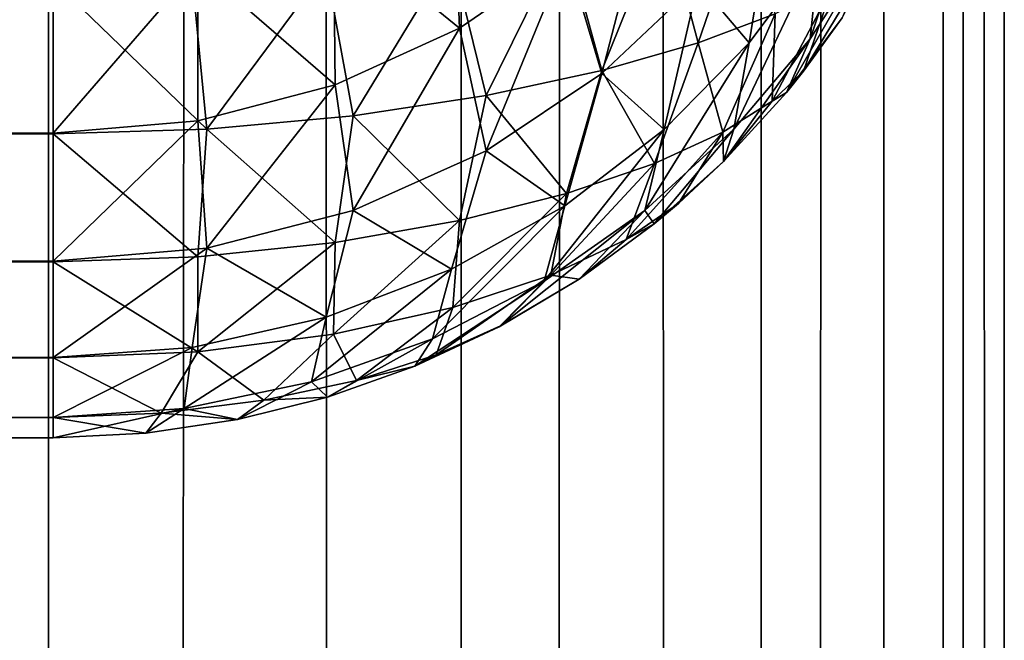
# Model space of a CAD drawing. Extents: x -265 to 265, y 0 to 1307.
# Tile 184 of 256: x 262.93 to 265, y 424.57 to 425.88. Entities that reach past the tile are written whole.
import ezdxf

# ---------------------------------------------------------------- set-up
doc = ezdxf.new("R2010")
doc.units = 0
doc.header["$LTSCALE"] = 65.185185
for name, color, linetype in [('228', 7, 'CONTINUOUS'), ('229', 7, 'CONTINUOUS'), ('230', 7, 'CONTINUOUS'), ('241', 7, 'CONTINUOUS'), ('242', 7, 'CONTINUOUS'), ('246', 7, 'CONTINUOUS'), ('39', 7, 'CONTINUOUS'), ('40', 7, 'CONTINUOUS')]:
    doc.layers.add(name, color=color, linetype=linetype)

msp = doc.modelspace()

# ---------------------------------------------------------------- linework, layer by layer
at = {"layer": '228', "color": 7, "linetype": 'CONTINUOUS'}
for points in [[(263, 425.641, 15.3702), (-263, 425.9621, 15.1685), (263, 425.9638, 15.1677), (263, 425.641, 15.3702)], [(-263, 425.6395, 15.3714), (-263, 425.9621, 15.1685), (263, 425.641, 15.3702), (-263, 425.6395, 15.3714)], [(263, 425.3714, 15.6395), (-263, 425.6395, 15.3714), (263, 425.641, 15.3702), (263, 425.3714, 15.6395)], [(-263, 425.3702, 15.641), (-263, 425.6395, 15.3714), (263, 425.3714, 15.6395), (-263, 425.3702, 15.641)], [(263, 425.1685, 15.9621), (-263, 425.3702, 15.641), (263, 425.3714, 15.6395), (263, 425.1685, 15.9621)], [(-263, 425.1677, 15.9638), (-263, 425.3702, 15.641), (263, 425.1685, 15.9621), (-263, 425.1677, 15.9638)], [(263, 425.0426, 16.3217), (-263, 425.1677, 15.9638), (263, 425.1685, 15.9621), (263, 425.0426, 16.3217)], [(-263, 425.0422, 16.3236), (-263, 425.1677, 15.9638), (263, 425.0426, 16.3217), (-263, 425.0422, 16.3236)], [(263, 425, 16.7), (-263, 425.0422, 16.3236), (263, 425.0426, 16.3217), (263, 425, 16.7)], [(-263, 425, 16.7), (-263, 425.0422, 16.3236), (263, 425, 16.7), (-263, 425, 16.7)]]:
    msp.add_3dface(points, dxfattribs=at)
at = {"layer": '229', "color": 7, "linetype": 'CONTINUOUS'}
for points in [[(-263, 425, 16.7), (263, 425, 16.7), (-263, 425, 23.3), (-263, 425, 16.7)], [(-263, 425, 23.3), (263, 425, 16.7), (263, 425, 23.3), (-263, 425, 23.3)]]:
    msp.add_3dface(points, dxfattribs=at)
at = {"layer": '230', "color": 7, "linetype": 'CONTINUOUS'}
for points in [[(-263, 425.9638, 24.8323), (-263, 425.641, 24.6298), (263, 425.9621, 24.8315), (-263, 425.9638, 24.8323)], [(263, 425.9621, 24.8315), (-263, 425.641, 24.6298), (263, 425.6395, 24.6286), (263, 425.9621, 24.8315)], [(-263, 425.641, 24.6298), (-263, 425.3714, 24.3605), (263, 425.6395, 24.6286), (-263, 425.641, 24.6298)], [(263, 425.6395, 24.6286), (-263, 425.3714, 24.3605), (263, 425.3702, 24.359), (263, 425.6395, 24.6286)], [(-263, 425.3714, 24.3605), (-263, 425.1685, 24.0379), (263, 425.3702, 24.359), (-263, 425.3714, 24.3605)], [(263, 425.3702, 24.359), (-263, 425.1685, 24.0379), (263, 425.1677, 24.0362), (263, 425.3702, 24.359)], [(-263, 425.1685, 24.0379), (-263, 425.0426, 23.6783), (263, 425.1677, 24.0362), (-263, 425.1685, 24.0379)], [(263, 425.1677, 24.0362), (-263, 425.0426, 23.6783), (263, 425.0422, 23.6764), (263, 425.1677, 24.0362)], [(-263, 425.0426, 23.6783), (-263, 425, 23.3), (263, 425.0422, 23.6764), (-263, 425.0426, 23.6783)], [(-263, 425, 23.3), (263, 425, 23.3), (263, 425.0422, 23.6764), (-263, 425, 23.3)]]:
    msp.add_3dface(points, dxfattribs=at)
at = {"layer": '241', "color": 7, "linetype": 'CONTINUOUS'}
for points in [[(264.5417, 425.726, 16.8089), (264.6594, 425.8836, 16.8325), (264.5417, 425.726, 23.1911), (264.5417, 425.726, 16.8089)], [(264.5417, 425.726, 23.1911), (264.6594, 425.8836, 16.8325), (264.578, 425.7712, 23.1843), (264.5417, 425.726, 23.1911)], [(264.578, 425.7712, 23.1843), (264.6594, 425.8836, 16.8325), (264.6594, 425.8836, 23.1675), (264.578, 425.7712, 23.1843)], [(264.4093, 425.5809, 16.7871), (264.5417, 425.726, 16.8089), (264.4093, 425.5809, 23.2129), (264.4093, 425.5809, 16.7871)], [(264.4093, 425.5809, 23.2129), (264.5417, 425.726, 16.8089), (264.5417, 425.726, 23.1911), (264.4093, 425.5809, 23.2129)], [(264.2635, 425.4497, 16.7674), (264.4093, 425.5809, 16.7871), (264.2635, 425.4497, 23.2325), (264.2635, 425.4497, 16.7674)], [(264.2635, 425.4497, 23.2325), (264.4093, 425.5809, 16.7871), (264.3149, 425.493, 23.2261), (264.2635, 425.4497, 23.2325)], [(264.3149, 425.493, 23.2261), (264.4093, 425.5809, 16.7871), (264.4093, 425.5809, 23.2129), (264.3149, 425.493, 23.2261)], [(264.1058, 425.3335, 16.75), (264.2635, 425.4497, 16.7674), (264.1058, 425.3335, 23.25), (264.1058, 425.3335, 16.75)], [(264.1058, 425.3335, 23.25), (264.2635, 425.4497, 16.7674), (264.2635, 425.4497, 23.2325), (264.1058, 425.3335, 23.25)], [(263.9377, 425.2334, 16.735), (264.1058, 425.3335, 16.75), (263.9377, 425.2334, 23.265), (263.9377, 425.2334, 16.735)], [(263.9377, 425.2334, 23.265), (264.1058, 425.3335, 16.75), (263.9409, 425.2351, 23.2647), (263.9377, 425.2334, 23.265)], [(263.9409, 425.2351, 23.2647), (264.1058, 425.3335, 16.75), (264.1058, 425.3335, 23.25), (263.9409, 425.2351, 23.2647)], [(263.7608, 425.1504, 16.7226), (263.9377, 425.2334, 16.735), (263.7608, 425.1504, 23.2774), (263.7608, 425.1504, 16.7226)], [(263.7608, 425.1504, 23.2774), (263.9377, 425.2334, 16.735), (263.9377, 425.2334, 23.265), (263.7608, 425.1504, 23.2774)], [(263.5768, 425.085, 16.7127), (263.7608, 425.1504, 16.7226), (263.5768, 425.085, 23.2873), (263.5768, 425.085, 16.7127)], [(263.5768, 425.085, 23.2873), (263.7608, 425.1504, 16.7226), (263.7608, 425.1504, 23.2774), (263.5768, 425.085, 23.2873)], [(263.3875, 425.0379, 16.7057), (263.5768, 425.085, 16.7127), (263.3875, 425.0379, 23.2943), (263.3875, 425.0379, 16.7057)], [(263.3875, 425.0379, 23.2943), (263.5768, 425.085, 16.7127), (263.5768, 425.085, 23.2873), (263.3875, 425.0379, 23.2943)], [(263.1946, 425.0095, 16.7014), (263.3875, 425.0379, 16.7057), (263.1946, 425.0095, 23.2986), (263.1946, 425.0095, 16.7014)], [(263.1946, 425.0095, 23.2986), (263.3875, 425.0379, 16.7057), (263.3875, 425.0379, 23.2943), (263.1946, 425.0095, 23.2986)], [(263, 425, 23.3), (263, 425, 16.7), (263.1946, 425.0095, 16.7014), (263, 425, 23.3)], [(263, 425, 23.3), (263.1946, 425.0095, 16.7014), (263.1946, 425.0095, 23.2986), (263, 425, 23.3)]]:
    msp.add_3dface(points, dxfattribs=at)
at = {"layer": '242', "color": 7, "linetype": 'CONTINUOUS'}
for points in [[(264.7251, 426.045, 16.5301), (264.592, 425.8394, 16.4921), (264.728, 426.2399, 16.2373), (264.7251, 426.045, 16.5301)], [(264.728, 426.2399, 16.2373), (264.592, 425.8394, 16.4921), (264.6114, 426.0293, 16.1906), (264.728, 426.2399, 16.2373)], [(263.8404, 426.2088, 15.2737), (263.8542, 425.8615, 15.4566), (263.5898, 426.0774, 15.2177), (263.8404, 426.2088, 15.2737)], [(264.0794, 426.0156, 15.5135), (263.8542, 425.8615, 15.4566), (263.8404, 426.2088, 15.2737), (264.0794, 426.0156, 15.5135)], [(264.2643, 426.1958, 15.5768), (264.1535, 425.7664, 15.7728), (264.0794, 426.0156, 15.5135), (264.2643, 426.1958, 15.5768)], [(264.3566, 425.9576, 15.8311), (264.1535, 425.7664, 15.7728), (264.2643, 426.1958, 15.5768), (264.3566, 425.9576, 15.8311)], [(264.5184, 426.1692, 15.8915), (264.4638, 425.8308, 16.1439), (264.3566, 425.9576, 15.8311), (264.5184, 426.1692, 15.8915)], [(264.6114, 426.0293, 16.1906), (264.4638, 425.8308, 16.1439), (264.5184, 426.1692, 15.8915), (264.6114, 426.0293, 16.1906)], [(263.5898, 426.0774, 15.2177), (263.5931, 425.7425, 15.4107), (263.3046, 425.993, 15.1807), (263.5898, 426.0774, 15.2177)], [(263.8542, 425.8615, 15.4566), (263.5931, 425.7425, 15.4107), (263.5898, 426.0774, 15.2177), (263.8542, 425.8615, 15.4566)], [(264.592, 425.8394, 16.4921), (264.4315, 425.6491, 16.4554), (264.6114, 426.0293, 16.1906), (264.592, 425.8394, 16.4921)], [(264.6114, 426.0293, 16.1906), (264.4315, 425.6491, 16.4554), (264.4638, 425.8308, 16.1439), (264.6114, 426.0293, 16.1906)], [(264.6594, 425.8836, 16.8325), (264.5417, 425.726, 16.8089), (264.7251, 426.045, 16.5301), (264.6594, 425.8836, 16.8325)], [(264.7251, 426.045, 16.5301), (264.5417, 425.726, 16.8089), (264.592, 425.8394, 16.4921), (264.7251, 426.045, 16.5301)], [(264.0794, 426.0156, 15.5135), (263.9102, 425.6036, 15.7202), (263.8542, 425.8615, 15.4566), (264.0794, 426.0156, 15.5135)], [(264.1535, 425.7664, 15.7728), (263.9102, 425.6036, 15.7202), (264.0794, 426.0156, 15.5135), (264.1535, 425.7664, 15.7728)], [(263, 425.641, 15.3702), (263, 425.9638, 15.1677), (263.3046, 425.993, 15.1807), (263, 425.641, 15.3702)], [(263.3041, 425.6669, 15.3807), (263, 425.641, 15.3702), (263.3046, 425.993, 15.1807), (263.3041, 425.6669, 15.3807)], [(263.5931, 425.7425, 15.4107), (263.3041, 425.6669, 15.3807), (263.3046, 425.993, 15.1807), (263.5931, 425.7425, 15.4107)], [(264.3566, 425.9576, 15.8311), (264.285, 425.6486, 16.0984), (264.1535, 425.7664, 15.7728), (264.3566, 425.9576, 15.8311)], [(264.4638, 425.8308, 16.1439), (264.285, 425.6486, 16.0984), (264.3566, 425.9576, 15.8311), (264.4638, 425.8308, 16.1439)], [(263.8542, 425.8615, 15.4566), (263.6306, 425.4782, 15.6775), (263.5931, 425.7425, 15.4107), (263.8542, 425.8615, 15.4566)], [(263.9102, 425.6036, 15.7202), (263.6306, 425.4782, 15.6775), (263.8542, 425.8615, 15.4566), (263.9102, 425.6036, 15.7202)], [(264.4315, 425.6491, 16.4554), (264.2443, 425.4779, 16.4206), (264.4638, 425.8308, 16.1439), (264.4315, 425.6491, 16.4554)], [(264.4638, 425.8308, 16.1439), (264.2443, 425.4779, 16.4206), (264.285, 425.6486, 16.0984), (264.4638, 425.8308, 16.1439)], [(264.5417, 425.726, 16.8089), (264.4093, 425.5809, 16.7871), (264.592, 425.8394, 16.4921), (264.5417, 425.726, 16.8089)], [(264.592, 425.8394, 16.4921), (264.4093, 425.5809, 16.7871), (264.4315, 425.6491, 16.4554), (264.592, 425.8394, 16.4921)], [(264.1535, 425.7664, 15.7728), (264.0756, 425.488, 16.0557), (263.9102, 425.6036, 15.7202), (264.1535, 425.7664, 15.7728)], [(264.285, 425.6486, 16.0984), (264.0756, 425.488, 16.0557), (264.1535, 425.7664, 15.7728), (264.285, 425.6486, 16.0984)], [(263.5931, 425.7425, 15.4107), (263.323, 425.3987, 15.6493), (263.3041, 425.6669, 15.3807), (263.5931, 425.7425, 15.4107)], [(263.6306, 425.4782, 15.6775), (263.323, 425.3987, 15.6493), (263.5931, 425.7425, 15.4107), (263.6306, 425.4782, 15.6775)], [(263, 425.3714, 15.6395), (263, 425.641, 15.3702), (263.3041, 425.6669, 15.3807), (263, 425.3714, 15.6395)], [(263.323, 425.3987, 15.6493), (263, 425.3714, 15.6395), (263.3041, 425.6669, 15.3807), (263.323, 425.3987, 15.6493)], [(264.2443, 425.4779, 16.4206), (264.0322, 425.3295, 16.3888), (264.285, 425.6486, 16.0984), (264.2443, 425.4779, 16.4206)], [(264.285, 425.6486, 16.0984), (264.0322, 425.3295, 16.3888), (264.0756, 425.488, 16.0557), (264.285, 425.6486, 16.0984)], [(264.4315, 425.6491, 16.4554), (264.2635, 425.4497, 16.7674), (264.2443, 425.4779, 16.4206), (264.4315, 425.6491, 16.4554)], [(264.4093, 425.5809, 16.7871), (264.2635, 425.4497, 16.7674), (264.4315, 425.6491, 16.4554), (264.4093, 425.5809, 16.7871)], [(263.9102, 425.6036, 15.7202), (263.8373, 425.3543, 16.018), (263.6306, 425.4782, 15.6775), (263.9102, 425.6036, 15.7202)], [(264.0756, 425.488, 16.0557), (263.8373, 425.3543, 16.018), (263.9102, 425.6036, 15.7202), (264.0756, 425.488, 16.0557)], [(263.6306, 425.4782, 15.6775), (263.5741, 425.2532, 15.9881), (263.323, 425.3987, 15.6493), (263.6306, 425.4782, 15.6775)], [(263.8373, 425.3543, 16.018), (263.5741, 425.2532, 15.9881), (263.6306, 425.4782, 15.6775), (263.8373, 425.3543, 16.018)], [(264.0322, 425.3295, 16.3888), (263.7974, 425.2081, 16.3615), (264.0756, 425.488, 16.0557), (264.0322, 425.3295, 16.3888)], [(264.0756, 425.488, 16.0557), (263.7974, 425.2081, 16.3615), (263.8373, 425.3543, 16.018), (264.0756, 425.488, 16.0557)], [(264.1058, 425.3335, 16.75), (263.9377, 425.2334, 16.735), (264.2443, 425.4779, 16.4206), (264.1058, 425.3335, 16.75)], [(264.2443, 425.4779, 16.4206), (263.9377, 425.2334, 16.735), (264.0322, 425.3295, 16.3888), (264.2443, 425.4779, 16.4206)], [(264.2635, 425.4497, 16.7674), (264.1058, 425.3335, 16.75), (264.2443, 425.4779, 16.4206), (264.2635, 425.4497, 16.7674)], [(263, 425.1685, 15.9621), (263, 425.3714, 15.6395), (263.323, 425.3987, 15.6493), (263, 425.1685, 15.9621)], [(263.2922, 425.19, 15.9688), (263, 425.1685, 15.9621), (263.323, 425.3987, 15.6493), (263.2922, 425.19, 15.9688)], [(263.5741, 425.2532, 15.9881), (263.2922, 425.19, 15.9688), (263.323, 425.3987, 15.6493), (263.5741, 425.2532, 15.9881)], [(263.7974, 425.2081, 16.3615), (263.5435, 425.1176, 16.3401), (263.8373, 425.3543, 16.018), (263.7974, 425.2081, 16.3615)], [(263.8373, 425.3543, 16.018), (263.5435, 425.1176, 16.3401), (263.5741, 425.2532, 15.9881), (263.8373, 425.3543, 16.018)], [(263.9377, 425.2334, 16.735), (263.7608, 425.1504, 16.7226), (264.0322, 425.3295, 16.3888), (263.9377, 425.2334, 16.735)], [(264.0322, 425.3295, 16.3888), (263.7608, 425.1504, 16.7226), (263.7974, 425.2081, 16.3615), (264.0322, 425.3295, 16.3888)], [(263.5435, 425.1176, 16.3401), (263.2755, 425.0616, 16.3264), (263.5741, 425.2532, 15.9881), (263.5435, 425.1176, 16.3401)], [(263.5741, 425.2532, 15.9881), (263.2755, 425.0616, 16.3264), (263.2922, 425.19, 15.9688), (263.5741, 425.2532, 15.9881)], [(263.7974, 425.2081, 16.3615), (263.5768, 425.085, 16.7127), (263.5435, 425.1176, 16.3401), (263.7974, 425.2081, 16.3615)], [(263.7608, 425.1504, 16.7226), (263.5768, 425.085, 16.7127), (263.7974, 425.2081, 16.3615), (263.7608, 425.1504, 16.7226)], [(263, 425.0426, 16.3217), (263, 425.1685, 15.9621), (263.2922, 425.19, 15.9688), (263, 425.0426, 16.3217)], [(263.2755, 425.0616, 16.3264), (263, 425.0426, 16.3217), (263.2922, 425.19, 15.9688), (263.2755, 425.0616, 16.3264)], [(263.5435, 425.1176, 16.3401), (263.3875, 425.0379, 16.7057), (263.2755, 425.0616, 16.3264), (263.5435, 425.1176, 16.3401)], [(263.5768, 425.085, 16.7127), (263.3875, 425.0379, 16.7057), (263.5435, 425.1176, 16.3401), (263.5768, 425.085, 16.7127)], [(263, 425, 16.7), (263, 425.0426, 16.3217), (263.2755, 425.0616, 16.3264), (263, 425, 16.7)], [(263.1946, 425.0095, 16.7014), (263, 425, 16.7), (263.2755, 425.0616, 16.3264), (263.1946, 425.0095, 16.7014)], [(263.3875, 425.0379, 16.7057), (263.1946, 425.0095, 16.7014), (263.2755, 425.0616, 16.3264), (263.3875, 425.0379, 16.7057)]]:
    msp.add_3dface(points, dxfattribs=at)
at = {"layer": '246', "color": 7, "linetype": 'CONTINUOUS'}
for points in [[(264.4638, 426.1439, 24.1692), (264.285, 426.0984, 24.3514), (264.3566, 425.8311, 24.0424), (264.4638, 426.1439, 24.1692)], [(264.5184, 425.8915, 23.8308), (264.4638, 426.1439, 24.1692), (264.3566, 425.8311, 24.0424), (264.5184, 425.8915, 23.8308)], [(264.285, 426.0984, 24.3514), (264.0756, 426.0557, 24.512), (264.1535, 425.7728, 24.2336), (264.285, 426.0984, 24.3514)], [(264.3566, 425.8311, 24.0424), (264.285, 426.0984, 24.3514), (264.1535, 425.7728, 24.2336), (264.3566, 425.8311, 24.0424)], [(264.0756, 426.0557, 24.512), (263.8373, 426.018, 24.6457), (263.9102, 425.7202, 24.3964), (264.0756, 426.0557, 24.512)], [(264.1535, 425.7728, 24.2336), (264.0756, 426.0557, 24.512), (263.9102, 425.7202, 24.3964), (264.1535, 425.7728, 24.2336)], [(263.8373, 426.018, 24.6457), (263.5741, 425.9881, 24.7468), (263.6306, 425.6775, 24.5218), (263.8373, 426.018, 24.6457)], [(263.9102, 425.7202, 24.3964), (263.8373, 426.018, 24.6457), (263.6306, 425.6775, 24.5218), (263.9102, 425.7202, 24.3964)], [(264.578, 425.7712, 23.1843), (264.6594, 425.8836, 23.1675), (264.7222, 426.0098, 23.3743), (264.578, 425.7712, 23.1843)], [(264.578, 425.7712, 23.1843), (264.7222, 426.0098, 23.3743), (264.6397, 425.9516, 23.6062), (264.578, 425.7712, 23.1843)], [(263.5741, 425.9881, 24.7468), (263.2922, 425.9688, 24.81), (263.323, 425.6493, 24.6013), (263.5741, 425.9881, 24.7468)], [(263.6306, 425.6775, 24.5218), (263.5741, 425.9881, 24.7468), (263.323, 425.6493, 24.6013), (263.6306, 425.6775, 24.5218)], [(263.2922, 425.9688, 24.81), (263, 425.9621, 24.8315), (263.323, 425.6493, 24.6013), (263.2922, 425.9688, 24.81)], [(263, 425.9621, 24.8315), (263, 425.6395, 24.6286), (263.323, 425.6493, 24.6013), (263, 425.9621, 24.8315)], [(264.578, 425.7712, 23.1843), (264.6397, 425.9516, 23.6062), (264.5121, 425.7082, 23.398), (264.578, 425.7712, 23.1843)], [(264.6397, 425.9516, 23.6062), (264.5184, 425.8915, 23.8308), (264.5121, 425.7082, 23.398), (264.6397, 425.9516, 23.6062)], [(264.5184, 425.8915, 23.8308), (264.3566, 425.8311, 24.0424), (264.4082, 425.6427, 23.6064), (264.5184, 425.8915, 23.8308)], [(264.5121, 425.7082, 23.398), (264.5184, 425.8915, 23.8308), (264.4082, 425.6427, 23.6064), (264.5121, 425.7082, 23.398)], [(264.3566, 425.8311, 24.0424), (264.1535, 425.7728, 24.2336), (264.2643, 425.5768, 23.8042), (264.3566, 425.8311, 24.0424)], [(264.4082, 425.6427, 23.6064), (264.3566, 425.8311, 24.0424), (264.2643, 425.5768, 23.8042), (264.4082, 425.6427, 23.6064)], [(264.1535, 425.7728, 24.2336), (263.9102, 425.7202, 24.3964), (264.0794, 425.5135, 23.9844), (264.1535, 425.7728, 24.2336)], [(264.2643, 425.5768, 23.8042), (264.1535, 425.7728, 24.2336), (264.0794, 425.5135, 23.9844), (264.2643, 425.5768, 23.8042)], [(264.5417, 425.726, 23.1911), (264.578, 425.7712, 23.1843), (264.5121, 425.7082, 23.398), (264.5417, 425.726, 23.1911)], [(263.9102, 425.7202, 24.3964), (263.6306, 425.6775, 24.5218), (263.8542, 425.4566, 24.1385), (263.9102, 425.7202, 24.3964)], [(264.0794, 425.5135, 23.9844), (263.9102, 425.7202, 24.3964), (263.8542, 425.4566, 24.1385), (264.0794, 425.5135, 23.9844)], [(264.4093, 425.5809, 23.2129), (264.5417, 425.726, 23.1911), (264.5121, 425.7082, 23.398), (264.4093, 425.5809, 23.2129)], [(264.4093, 425.5809, 23.2129), (264.5121, 425.7082, 23.398), (264.4082, 425.6427, 23.6064), (264.4093, 425.5809, 23.2129)], [(263.6306, 425.6775, 24.5218), (263.323, 425.6493, 24.6013), (263.5931, 425.4107, 24.2575), (263.6306, 425.6775, 24.5218)], [(263.8542, 425.4566, 24.1385), (263.6306, 425.6775, 24.5218), (263.5931, 425.4107, 24.2575), (263.8542, 425.4566, 24.1385)], [(263.323, 425.6493, 24.6013), (263, 425.6395, 24.6286), (263.3041, 425.3807, 24.3331), (263.323, 425.6493, 24.6013)], [(263, 425.6395, 24.6286), (263, 425.3702, 24.359), (263.3041, 425.3807, 24.3331), (263, 425.6395, 24.6286)], [(263.5931, 425.4107, 24.2575), (263.323, 425.6493, 24.6013), (263.3041, 425.3807, 24.3331), (263.5931, 425.4107, 24.2575)], [(264.3149, 425.493, 23.2261), (264.4082, 425.6427, 23.6064), (264.205, 425.417, 23.4327), (264.3149, 425.493, 23.2261)], [(264.4082, 425.6427, 23.6064), (264.2643, 425.5768, 23.8042), (264.205, 425.417, 23.4327), (264.4082, 425.6427, 23.6064)], [(264.3149, 425.493, 23.2261), (264.4093, 425.5809, 23.2129), (264.4082, 425.6427, 23.6064), (264.3149, 425.493, 23.2261)], [(264.2643, 425.5768, 23.8042), (264.0794, 425.5135, 23.9844), (264.0467, 425.3421, 23.6241), (264.2643, 425.5768, 23.8042)], [(264.205, 425.417, 23.4327), (264.2643, 425.5768, 23.8042), (264.0467, 425.3421, 23.6241), (264.205, 425.417, 23.4327)], [(264.0794, 425.5135, 23.9844), (263.8542, 425.4566, 24.1385), (263.8404, 425.2737, 23.7912), (264.0794, 425.5135, 23.9844)], [(264.0467, 425.3421, 23.6241), (264.0794, 425.5135, 23.9844), (263.8404, 425.2737, 23.7912), (264.0467, 425.3421, 23.6241)], [(264.2635, 425.4497, 23.2325), (264.3149, 425.493, 23.2261), (264.205, 425.417, 23.4327), (264.2635, 425.4497, 23.2325)], [(263.8542, 425.4566, 24.1385), (263.5931, 425.4107, 24.2575), (263.5898, 425.2177, 23.9226), (263.8542, 425.4566, 24.1385)], [(263.8404, 425.2737, 23.7912), (263.8542, 425.4566, 24.1385), (263.5898, 425.2177, 23.9226), (263.8404, 425.2737, 23.7912)], [(264.1058, 425.3335, 23.25), (264.2635, 425.4497, 23.2325), (264.205, 425.417, 23.4327), (264.1058, 425.3335, 23.25)], [(263.5931, 425.4107, 24.2575), (263.3041, 425.3807, 24.3331), (263.3046, 425.1807, 24.007), (263.5931, 425.4107, 24.2575)], [(263.5898, 425.2177, 23.9226), (263.5931, 425.4107, 24.2575), (263.3046, 425.1807, 24.007), (263.5898, 425.2177, 23.9226)], [(264.1058, 425.3335, 23.25), (264.205, 425.417, 23.4327), (264.0467, 425.3421, 23.6241), (264.1058, 425.3335, 23.25)], [(263.3041, 425.3807, 24.3331), (263, 425.3702, 24.359), (263.3046, 425.1807, 24.007), (263.3041, 425.3807, 24.3331)], [(263, 425.3702, 24.359), (263, 425.1677, 24.0362), (263.3046, 425.1807, 24.007), (263, 425.3702, 24.359)], [(263.9409, 425.2351, 23.2647), (264.0467, 425.3421, 23.6241), (263.8052, 425.1741, 23.3991), (263.9409, 425.2351, 23.2647)], [(264.0467, 425.3421, 23.6241), (263.8404, 425.2737, 23.7912), (263.8052, 425.1741, 23.3991), (264.0467, 425.3421, 23.6241)], [(263.9409, 425.2351, 23.2647), (264.1058, 425.3335, 23.25), (264.0467, 425.3421, 23.6241), (263.9409, 425.2351, 23.2647)], [(263.8404, 425.2737, 23.7912), (263.5898, 425.2177, 23.9226), (263.6378, 425.1206, 23.5136), (263.8404, 425.2737, 23.7912)], [(263.8052, 425.1741, 23.3991), (263.8404, 425.2737, 23.7912), (263.6378, 425.1206, 23.5136), (263.8052, 425.1741, 23.3991)], [(263.7608, 425.1504, 23.2774), (263.9377, 425.2334, 23.265), (263.8052, 425.1741, 23.3991), (263.7608, 425.1504, 23.2774)], [(263.9377, 425.2334, 23.265), (263.9409, 425.2351, 23.2647), (263.8052, 425.1741, 23.3991), (263.9377, 425.2334, 23.265)], [(263.5898, 425.2177, 23.9226), (263.3046, 425.1807, 24.007), (263.4428, 425.0786, 23.6017), (263.5898, 425.2177, 23.9226)], [(263.6378, 425.1206, 23.5136), (263.5898, 425.2177, 23.9226), (263.4428, 425.0786, 23.6017), (263.6378, 425.1206, 23.5136)], [(263.3046, 425.1807, 24.007), (263, 425.1677, 24.0362), (263.227, 425.0515, 23.6574), (263.3046, 425.1807, 24.007)], [(263.4428, 425.0786, 23.6017), (263.3046, 425.1807, 24.007), (263.227, 425.0515, 23.6574), (263.4428, 425.0786, 23.6017)], [(263, 425.1677, 24.0362), (263, 425.0422, 23.6764), (263.227, 425.0515, 23.6574), (263, 425.1677, 24.0362)], [(263.7608, 425.1504, 23.2774), (263.8052, 425.1741, 23.3991), (263.6378, 425.1206, 23.5136), (263.7608, 425.1504, 23.2774)], [(263.5768, 425.085, 23.2873), (263.7608, 425.1504, 23.2774), (263.6378, 425.1206, 23.5136), (263.5768, 425.085, 23.2873)], [(263.5768, 425.085, 23.2873), (263.6378, 425.1206, 23.5136), (263.4428, 425.0786, 23.6017), (263.5768, 425.085, 23.2873)], [(263.3875, 425.0379, 23.2943), (263.4428, 425.0786, 23.6017), (263.227, 425.0515, 23.6574), (263.3875, 425.0379, 23.2943)], [(263.3875, 425.0379, 23.2943), (263.5768, 425.085, 23.2873), (263.4428, 425.0786, 23.6017), (263.3875, 425.0379, 23.2943)], [(263, 425.0422, 23.6764), (263.1946, 425.0095, 23.2986), (263.227, 425.0515, 23.6574), (263, 425.0422, 23.6764)], [(263, 425.0422, 23.6764), (263, 425, 23.3), (263.1946, 425.0095, 23.2986), (263, 425.0422, 23.6764)], [(263.1946, 425.0095, 23.2986), (263.3875, 425.0379, 23.2943), (263.227, 425.0515, 23.6574), (263.1946, 425.0095, 23.2986)]]:
    msp.add_3dface(points, dxfattribs=at)
at = {"layer": '39', "color": 7, "linetype": 'CONTINUOUS'}
for points in [[(261.9003, 1, 9.1314), (262.9904, 1, 7.5), (261.9003, 1299, 9.1314), (261.9003, 1, 9.1314)], [(261.9003, 1299, 9.1314), (262.9904, 1, 7.5), (262.9904, 1299, 7.5), (261.9003, 1299, 9.1314)], [(262.9904, 1, 7.5), (263.8582, 1, 5.7403), (262.9904, 1299, 7.5), (262.9904, 1, 7.5)], [(262.9904, 1299, 7.5), (263.8582, 1, 5.7403), (263.8582, 1299, 5.7403), (262.9904, 1299, 7.5)], [(263.8582, 1, 5.7403), (264.4889, 1, 3.8823), (263.8582, 1299, 5.7403), (263.8582, 1, 5.7403)], [(263.8582, 1299, 5.7403), (264.4889, 1, 3.8823), (264.4889, 1299, 3.8823), (263.8582, 1299, 5.7403)], [(264.4889, 1, 3.8823), (264.8717, 1, 1.9579), (264.4889, 1299, 3.8823), (264.4889, 1, 3.8823)], [(264.4889, 1299, 3.8823), (264.8717, 1, 1.9579), (264.8717, 1299, 1.9579), (264.4889, 1299, 3.8823)], [(264.8717, 1, 1.9579), (265, 1), (264.8717, 1299, 1.9579), (264.8717, 1, 1.9579)], [(264.8717, 1299, 1.9579), (265, 1), (265, 1299), (264.8717, 1299, 1.9579)]]:
    msp.add_3dface(points, dxfattribs=at)
at = {"layer": '40', "color": 7, "linetype": 'CONTINUOUS'}
for points in [[(262.9904, 1, -7.5), (261.9003, 1, -9.1314), (262.9904, 1299, -7.5), (262.9904, 1, -7.5)], [(262.9904, 1299, -7.5), (261.9003, 1, -9.1314), (261.9003, 1299, -9.1314), (262.9904, 1299, -7.5)], [(263.8582, 1, -5.7403), (262.9904, 1, -7.5), (263.8582, 1299, -5.7403), (263.8582, 1, -5.7403)], [(263.8582, 1299, -5.7403), (262.9904, 1, -7.5), (262.9904, 1299, -7.5), (263.8582, 1299, -5.7403)], [(264.4889, 1, -3.8823), (263.8582, 1, -5.7403), (264.4889, 1299, -3.8823), (264.4889, 1, -3.8823)], [(264.4889, 1299, -3.8823), (263.8582, 1, -5.7403), (263.8582, 1299, -5.7403), (264.4889, 1299, -3.8823)], [(264.8717, 1, -1.9579), (264.4889, 1, -3.8823), (264.8717, 1299, -1.9579), (264.8717, 1, -1.9579)], [(264.8717, 1299, -1.9579), (264.4889, 1, -3.8823), (264.4889, 1299, -3.8823), (264.8717, 1299, -1.9579)], [(265, 1299), (265, 1), (264.8717, 1, -1.9579), (265, 1299)], [(265, 1299), (264.8717, 1, -1.9579), (264.8717, 1299, -1.9579), (265, 1299)]]:
    msp.add_3dface(points, dxfattribs=at)

doc.saveas('drawing.dxf')
